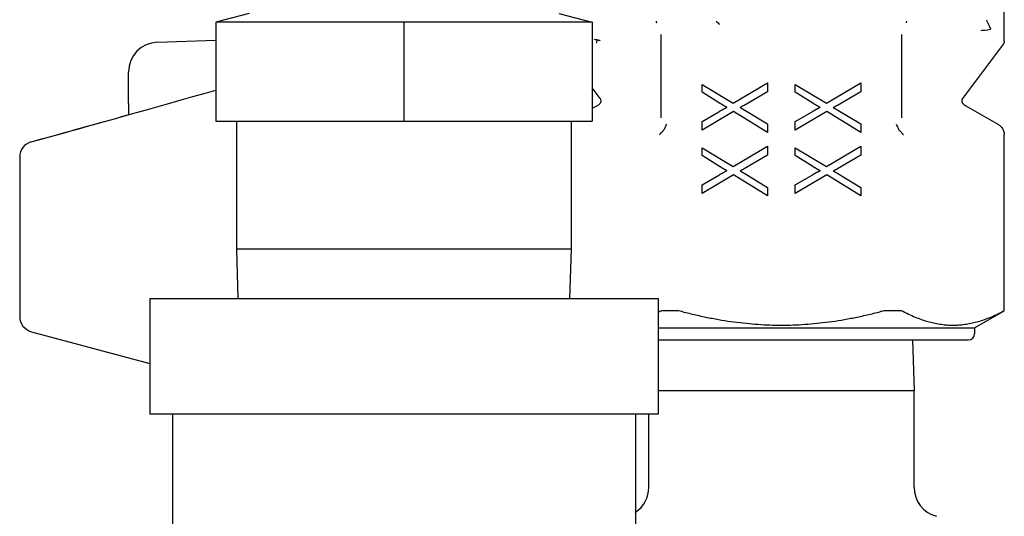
# Model space of a CAD drawing. Header units: inches. Extents: x 18 to 846, y -44 to 561.
# Tile 83 of 256: x 121.166 to 123.123, y 160.661 to 161.649. Entities that reach past the tile are written whole.
import ezdxf

# ---------------------------------------------------------------- set-up
doc = ezdxf.new("R2010")
doc.units = ezdxf.units.IN
doc.header["$LTSCALE"] = 24
doc.header["$MEASUREMENT"] = 0
doc.layers.add('Visible (ANSI)', color=7, linetype='Continuous', lineweight=30)

msp = doc.modelspace()

# ---------------------------------------------------------------- linework, layer by layer
at = {"layer": 'Visible (ANSI)'}
for p, q in [((123.12252, 161.6051), (123.12252, 162.23246)), ((121.74232, 161.64332), (121.5554, 161.64332)), ((121.5554, 161.64332), (121.5554, 161.44647)), ((121.62176, 161.66105), (121.55559, 161.64332)), ((121.92923, 161.64332), (121.74232, 161.64332)), ((122.11633, 161.64332), (121.92923, 161.64332)), ((121.92923, 161.64332), (121.92923, 161.44647)), ((122.30343, 161.64332), (122.11633, 161.64332)), ((122.23745, 161.66105), (122.30362, 161.64332)), ((122.30362, 161.64332), (122.30343, 161.64332)), ((122.30343, 161.64332), (122.30343, 161.44647)), ((122.30381, 161.64332), (122.30362, 161.64332)), ((122.30381, 161.64332), (122.30381, 161.44647)), ((121.43936, 161.60372), (121.5554, 161.60777)), ((122.44011, 161.61922), (122.44011, 161.60949)), ((122.44011, 161.60949), (122.44011, 161.45372)), ((122.91911, 161.60949), (122.91911, 161.61922)), ((122.91911, 161.61922), (122.91911, 161.61922)), ((122.91911, 161.45372), (122.91911, 161.60949)), ((123.12095, 161.60038), (123.03969, 161.49204)), ((121.38236, 161.4816), (121.38236, 161.5447)), ((122.31953, 161.49204), (122.30381, 161.51299)), ((122.52213, 161.50435), (122.52213, 161.5199)), ((122.52213, 161.5199), (122.58382, 161.48246)), ((122.58382, 161.48246), (122.65205, 161.52287)), ((122.65205, 161.52287), (122.65205, 161.50534)), ((122.70717, 161.50435), (122.70717, 161.5199)), ((122.70717, 161.5199), (122.76886, 161.48246)), ((122.76886, 161.48246), (122.83709, 161.52287)), ((122.83709, 161.52287), (122.83709, 161.50534)), ((122.55669, 161.48276), (122.52213, 161.50435)), ((122.65205, 161.50534), (122.60571, 161.47811)), ((122.74173, 161.48276), (122.70717, 161.50435)), ((122.83709, 161.50534), (122.79074, 161.47811)), ((121.38236, 161.4816), (121.38236, 161.45959)), ((122.31347, 161.47755), (122.30381, 161.47198)), ((122.60689, 161.4685), (122.65205, 161.44117)), ((122.79193, 161.4685), (122.83709, 161.44117)), ((123.04575, 161.47755), (123.11071, 161.44004)), ((122.58461, 161.46573), (122.52213, 161.42899)), ((122.52213, 161.44592), (122.5554, 161.46563)), ((122.65205, 161.42404), (122.58461, 161.46573)), ((122.76965, 161.46573), (122.70717, 161.42899)), ((122.70717, 161.44592), (122.74044, 161.46563)), ((122.83709, 161.42404), (122.76965, 161.46573)), ((121.5554, 161.44647), (121.92923, 161.44647)), ((121.59706, 161.19253), (121.59706, 161.44647)), ((121.92923, 161.44647), (122.30343, 161.44647)), ((122.26215, 161.19253), (122.26215, 161.44647)), ((122.30343, 161.44647), (122.30381, 161.44647)), ((122.52213, 161.42899), (122.52213, 161.44592)), ((122.65205, 161.44117), (122.65205, 161.42404)), ((122.70717, 161.42899), (122.70717, 161.44592)), ((122.83709, 161.44117), (122.83709, 161.42404)), ((123.12252, 161.06965), (123.12252, 161.41959)), ((122.52213, 161.39391), (122.58382, 161.35648)), ((122.52213, 161.37836), (122.52213, 161.39391)), ((122.58382, 161.35648), (122.65205, 161.39688)), ((122.65205, 161.39688), (122.65205, 161.37935)), ((122.70717, 161.39391), (122.76886, 161.35648)), ((122.70717, 161.37836), (122.70717, 161.39391)), ((122.76886, 161.35648), (122.83709, 161.39688)), ((122.83709, 161.39688), (122.83709, 161.37935)), ((121.16583, 161.37533), (121.16583, 161.05864)), ((122.55669, 161.35678), (122.52213, 161.37836)), ((122.65205, 161.37935), (122.60571, 161.35212)), ((122.74173, 161.35678), (122.70717, 161.37836)), ((122.83709, 161.37935), (122.79074, 161.35212)), ((122.58461, 161.33974), (122.52213, 161.30301)), ((122.52213, 161.31994), (122.5554, 161.33964)), ((122.65205, 161.29805), (122.58461, 161.33974)), ((122.60689, 161.34252), (122.65205, 161.31519)), ((122.76965, 161.33974), (122.70717, 161.30301)), ((122.70717, 161.31994), (122.74044, 161.33964)), ((122.83709, 161.29805), (122.76965, 161.33974)), ((122.79193, 161.34252), (122.83709, 161.31519)), ((122.52213, 161.30301), (122.52213, 161.31994)), ((122.65205, 161.31519), (122.65205, 161.29805)), ((122.70717, 161.30301), (122.70717, 161.31994)), ((122.83709, 161.31519), (122.83709, 161.29805)), ((122.26215, 161.19253), (121.59706, 161.19253)), ((121.60015, 161.09387), (121.59706, 161.19253)), ((122.25907, 161.09387), (122.26215, 161.19253)), ((121.42461, 161.09387), (122.43461, 161.09387)), ((121.42461, 161.09387), (121.42461, 160.86387)), ((122.43461, 161.09387), (122.43461, 160.86387)), ((122.47141, 161.06965), (122.44515, 161.06965)), ((122.91406, 161.06965), (122.88781, 161.06965)), ((123.06347, 161.03555), (123.12252, 161.06965)), ((123.12252, 161.06965), (123.12226, 161.06965)), ((121.18917, 161.02821), (121.42461, 160.96513)), ((122.43461, 161.03555), (123.06347, 161.03555)), ((123.06347, 161.03555), (123.06347, 161.02374)), ((122.43461, 161.01193), (123.05166, 161.01193)), ((122.93999, 161.01193), (122.94316, 160.91064)), ((122.94316, 160.91064), (122.43461, 160.91064)), ((122.94316, 160.71878), (122.94316, 160.91064)), ((122.43461, 160.86387), (121.42461, 160.86387)), ((121.46961, 160.86387), (121.46961, 160.60387)), ((122.38961, 160.86387), (122.38961, 160.60387)), ((122.41606, 160.71878), (122.41606, 160.86387))]:
    msp.add_line(p, q, dxfattribs=at)
for centre, radius, start, end in [((121.44142, 161.5447), 0.05906, 92, 180), ((122.30166, 161.49801), 0.02362, 300, 317.31814), ((123.05756, 161.49801), 0.02362, 222.68186, 240), ((121.19732, 161.37533), 0.0315, 105.47006, 180), ((121.19732, 161.05864), 0.0315, 180, 255), ((123.05166, 161.02374), 0.01181, 270, 0), ((122.3563, 160.71878), 0.05976, 303.87581, 0), ((123.00292, 160.71878), 0.05976, 180, 255)]:
    msp.add_arc(centre, radius, start, end, dxfattribs=at)
for end_param in [6.2831852, 6.2831624]:
    msp.add_ellipse((121.19732, 161.37533), major_axis=(-0.0084, 0.03035), ratio=0.0644233, start_param=6.2819893, end_param=end_param, dxfattribs=at)
for points, knots in [([(122.43066, 161.6455), (122.43067, 161.64528), (122.43068, 161.64513), (122.43074, 161.64442), (122.43079, 161.64402), (122.43085, 161.64367), (122.43086, 161.64362), (122.43086, 161.64358)], [-0.1124553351, -0.1124553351, -0.1124553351, -0.1124553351, -0.1122451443, -0.1122451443, -0.1113401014, -0.1113401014, -0.1112012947, -0.1112012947, -0.1112012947, -0.1112012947]), ([(122.43086, 161.64358), (122.43091, 161.64328), (122.43096, 161.64307), (122.43104, 161.64272), (122.43107, 161.64259), (122.4311, 161.64245)], [-0.1112012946, -0.1112012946, -0.1112012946, -0.1112012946, -0.1102407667, -0.1102407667, -0.1096171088, -0.1096171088, -0.1096171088, -0.1096171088]), ([(122.54992, 161.6455), (122.54995, 161.64548), (122.54999, 161.64546), (122.55303, 161.64308), (122.55463, 161.64119), (122.5564, 161.63897)], [-0.000264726, -0.000264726, -0.000264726, -0.000264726, 0, 0, 0.027670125, 0.027670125, 0.027670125, 0.027670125]), ([(122.92811, 161.64246), (122.92814, 161.64259), (122.92818, 161.64272), (122.92823, 161.64297), (122.92826, 161.64309), (122.92831, 161.64333), (122.92834, 161.64344), (122.92837, 161.64358)], [-0.0026226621, -0.0026226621, -0.0026226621, -0.0026226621, -0.0020043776, -0.0020043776, -0.001472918, -0.001472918, -0.0010415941, -0.0010415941, -0.0010415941, -0.0010415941]), ([(122.92837, 161.64358), (122.92839, 161.64371), (122.92841, 161.64387), (122.92844, 161.64405), (122.92846, 161.64421), (122.92847, 161.6444), (122.92849, 161.6446), (122.92851, 161.64484), (122.92854, 161.64504), (122.92856, 161.6455)], [-0.0010415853, -0.0010415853, -0.0010415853, -0.0010415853, -0.0006048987, -0.0006048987, -0.0006048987, -0.0002203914, -0.0002203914, -0.0002203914, 0.0002101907, 0.0002101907, 0.0002101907, 0.0002101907]), ([(123.09552, 161.62943), (123.0955, 161.62948), (123.09548, 161.62953), (123.09202, 161.63756), (123.08837, 161.64603), (123.08774, 161.6475)], [-0.000737, -0.000737, -0.000737, -0.000737, 0, 0, 0.12155979, 0.12155979, 0.12155979, 0.12155979]), ([(123.07596, 161.62724), (123.07755, 161.62741), (123.08673, 161.62844), (123.09541, 161.62942), (123.09546, 161.62942), (123.09552, 161.62943)], [-0.12155979, -0.12155979, -0.12155979, -0.12155979, 0, 0, 0.000737, 0.000737, 0.000737, 0.000737]), ([(122.30742, 161.60977), (122.30897, 161.60959), (122.31051, 161.60931), (122.312, 161.60894), (122.31249, 161.60881), (122.31297, 161.60868), (122.31345, 161.60854)], [-0.035874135, -0.035874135, -0.035874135, -0.035874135, -0.024399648, -0.024399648, -0.024399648, -0.0206278, -0.0206278, -0.0206278, -0.0206278]), ([(122.31345, 161.60853), (122.31336, 161.60816), (122.31324, 161.60774), (122.31297, 161.60679), (122.31281, 161.60627), (122.3125, 161.60516), (122.31233, 161.60457), (122.31203, 161.60336), (122.31188, 161.60275), (122.31175, 161.60212), (122.31175, 161.6021), (122.31175, 161.60209)], [0.000022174, 0.000022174, 0.000022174, 0.000022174, 0.004964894, 0.004964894, 0.009857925, 0.009857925, 0.014785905, 0.014785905, 0.019585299, 0.019585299, 0.019708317, 0.019708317, 0.019708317, 0.019708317]), ([(122.31345, 161.60854), (122.31367, 161.6085), (122.31389, 161.60847), (122.3141, 161.60843), (122.31484, 161.60831), (122.31556, 161.60815), (122.31627, 161.60794), (122.317, 161.60774), (122.31772, 161.60749), (122.31841, 161.6072), (122.31877, 161.60705), (122.31911, 161.60689), (122.31946, 161.60673)], [0.013790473, 0.013790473, 0.013790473, 0.013790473, 0.01567217, 0.01567217, 0.01567217, 0.022171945, 0.022171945, 0.022171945, 0.02894739, 0.02894739, 0.02894739, 0.032400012, 0.032400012, 0.032400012, 0.032400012]), ([(123.12252, 161.6051), (123.12252, 161.60427), (123.12238, 161.60344), (123.12186, 161.60184), (123.12145, 161.60106), (123.12094, 161.60038)], [0, 0, 0, 0, 0.006321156, 0.006321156, 0.012805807, 0.012805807, 0.012805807, 0.012805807]), ([(122.31904, 161.48199), (122.3196, 161.4826), (122.32007, 161.48331), (122.32076, 161.48483), (122.32099, 161.48566), (122.32116, 161.48732), (122.32111, 161.48816), (122.32076, 161.48979), (122.32045, 161.4906), (122.31988, 161.49157), (122.31973, 161.49181), (122.31956, 161.49204)], [0.000035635, 0.000035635, 0.000035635, 0.000035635, 0.00635425, 0.00635425, 0.012745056, 0.012745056, 0.019033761, 0.019033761, 0.025453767, 0.025453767, 0.027617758, 0.027617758, 0.027617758, 0.027617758]), ([(123.03966, 161.49204), (123.03918, 161.49139), (123.0388, 161.49065), (123.03827, 161.4891), (123.03812, 161.48827), (123.03808, 161.48658), (123.03821, 161.48571), (123.03873, 161.48412), (123.03911, 161.48337), (123.03977, 161.48246), (123.03997, 161.48222), (123.04018, 161.48199)], [0.000041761, 0.000041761, 0.000041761, 0.000041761, 0.006200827, 0.006200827, 0.012510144, 0.012510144, 0.019044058, 0.019044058, 0.025277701, 0.025277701, 0.027624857, 0.027624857, 0.027624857, 0.027624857]), ([(122.60571, 161.47811), (122.60439, 161.47732), (122.60307, 161.47655), (122.6004, 161.47507), (122.59905, 161.47435), (122.59768, 161.47365)], [0, 0, 0, 0, 0.011656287, 0.011656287, 0.023312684, 0.023312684, 0.023312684, 0.023312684]), ([(122.79074, 161.47811), (122.78943, 161.47732), (122.78811, 161.47655), (122.78543, 161.47507), (122.78409, 161.47435), (122.78272, 161.47365)], [0, 0, 0, 0, 0.011656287, 0.011656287, 0.023312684, 0.023312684, 0.023312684, 0.023312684]), ([(121.38282, 161.45972), (121.38286, 161.45974), (121.38291, 161.45978), (121.38312, 161.45995), (121.38323, 161.46011), (121.38323, 161.46011)], [0.020056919, 0.020056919, 0.020056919, 0.020056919, 0.026914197, 0.026914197, 0.046347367, 0.046347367, 0.046347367, 0.046347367]), ([(122.44339, 161.42656), (122.4437, 161.42686), (122.444, 161.42716), (122.4443, 161.42748), (122.44459, 161.42781), (122.44487, 161.42815), (122.44515, 161.42851)], [0.0000000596, 0.0000000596, 0.0000000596, 0.0000000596, 0.0036555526, 0.0036555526, 0.0036555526, 0.0073029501, 0.0073029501, 0.0073029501, 0.0073029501]), ([(122.44515, 161.42851), (122.4464, 161.4302), (122.44747, 161.43204), (122.44846, 161.43397), (122.44958, 161.43615), (122.45062, 161.4385), (122.45157, 161.44063)], [0.000062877, 0.000062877, 0.000062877, 0.000062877, 0.017206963, 0.017206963, 0.017206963, 0.036596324, 0.036596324, 0.036596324, 0.036596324]), ([(122.90765, 161.44063), (122.90866, 161.43833), (122.90965, 161.43611), (122.91075, 161.43397), (122.91173, 161.43205), (122.91281, 161.4302), (122.91407, 161.42851)], [-0.000335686, -0.000335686, -0.000335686, -0.000335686, 0.019406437, 0.019406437, 0.019406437, 0.037038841, 0.037038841, 0.037038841, 0.037038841]), ([(122.91407, 161.42851), (122.91434, 161.42815), (122.91463, 161.42781), (122.91492, 161.42748), (122.91521, 161.42716), (122.91551, 161.42686), (122.91583, 161.42657)], [0.0000368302, 0.0000368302, 0.0000368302, 0.0000368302, 0.0036831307, 0.0036831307, 0.0036831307, 0.0073067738, 0.0073067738, 0.0073067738, 0.0073067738]), ([(123.11071, 161.44004), (123.11286, 161.4388), (123.11483, 161.4372), (123.11816, 161.43348), (123.11956, 161.43132), (123.12156, 161.42672), (123.12219, 161.42423), (123.12249, 161.42102), (123.12252, 161.4203), (123.12252, 161.41959)], [0, 0, 0, 0, 0.018901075, 0.018901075, 0.038026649, 0.038026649, 0.057130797, 0.057130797, 0.062580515, 0.062580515, 0.062580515, 0.062580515]), ([(122.4372, 161.41959), (122.43722, 161.41962), (122.43749, 161.42002), (122.43788, 161.42056), (122.43812, 161.42089), (122.43837, 161.42121), (122.43862, 161.42153), (122.43913, 161.42218), (122.43967, 161.42282), (122.44025, 161.42346), (122.4412, 161.4245), (122.44225, 161.42553), (122.44339, 161.42656)], [-0.032482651, -0.032482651, -0.032482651, -0.032482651, -0.025562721, -0.025562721, -0.025562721, -0.021459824, -0.021459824, -0.021459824, -0.013303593, -0.013303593, -0.013303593, 0, 0, 0, 0]), ([(122.92202, 161.41959), (122.92199, 161.41962), (122.92173, 161.42002), (122.92133, 161.42057), (122.92109, 161.42089), (122.92085, 161.42121), (122.92059, 161.42154), (122.92008, 161.42218), (122.91954, 161.42283), (122.91895, 161.42347), (122.91801, 161.42451), (122.91697, 161.42554), (122.91583, 161.42657)], [0.0001754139, 0.0001754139, 0.0001754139, 0.0001754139, 0.0014034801, 0.0014034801, 0.0014034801, 0.0021315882, 0.0021315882, 0.0021315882, 0.0035789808, 0.0035789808, 0.0035789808, 0.0059279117, 0.0059279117, 0.0059279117, 0.0059279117]), ([(122.60571, 161.35212), (122.60439, 161.35134), (122.60307, 161.35057), (122.6004, 161.34908), (122.59905, 161.34836), (122.59768, 161.34767)], [0, 0, 0, 0, 0.011656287, 0.011656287, 0.023312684, 0.023312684, 0.023312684, 0.023312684]), ([(122.79074, 161.35212), (122.78943, 161.35134), (122.78811, 161.35057), (122.78543, 161.34908), (122.78409, 161.34836), (122.78272, 161.34767)], [0, 0, 0, 0, 0.011656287, 0.011656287, 0.023312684, 0.023312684, 0.023312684, 0.023312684]), ([(122.44515, 161.06965), (122.44246, 161.06965), (122.43999, 161.06927), (122.43781, 161.06842), (122.4375, 161.06828), (122.4372, 161.06813)], [-0.28906892, -0.28906892, -0.28906892, -0.28906892, -0.264842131, -0.264842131, -0.260427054, -0.260427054, -0.260427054, -0.260427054]), ([(122.48251, 161.06813), (122.48192, 161.06828), (122.48133, 161.06842), (122.47748, 161.06927), (122.47421, 161.06965), (122.47141, 161.06965)], [-0.12974931, -0.12974931, -0.12974931, -0.12974931, -0.125334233, -0.125334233, -0.101107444, -0.101107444, -0.101107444, -0.101107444]), ([(122.88781, 161.06965), (122.885, 161.06965), (122.88174, 161.06927), (122.87789, 161.06842), (122.8773, 161.06828), (122.8767, 161.06813)], [-0.28906892, -0.28906892, -0.28906892, -0.28906892, -0.264842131, -0.264842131, -0.260427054, -0.260427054, -0.260427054, -0.260427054]), ([(122.92201, 161.06813), (122.92172, 161.06828), (122.9214, 161.06842), (122.91923, 161.06927), (122.91676, 161.06965), (122.91406, 161.06965)], [-0.12974931, -0.12974931, -0.12974931, -0.12974931, -0.125334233, -0.125334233, -0.101107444, -0.101107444, -0.101107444, -0.101107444]), ([(123.12226, 161.06965), (123.12215, 161.06965), (123.12136, 161.06927), (123.11968, 161.06842), (123.11941, 161.06828), (123.11911, 161.06813)], [-0.28906892, -0.28906892, -0.28906892, -0.28906892, -0.264842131, -0.264842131, -0.260427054, -0.260427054, -0.260427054, -0.260427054])]:
    msp.add_open_spline(points, degree=3, knots=knots, dxfattribs=at)
for points, degree in [([(121.18893, 161.40568), (121.31122, 161.43952), (121.43341, 161.47371), (121.5554, 161.5086)], 3), ([(122.5554, 161.46563), (122.5657, 161.47167), (122.57134, 161.47424)], 2), ([(122.57134, 161.47424), (122.56441, 161.47791), (122.55669, 161.48276)], 2), ([(122.59768, 161.47365), (122.60432, 161.47009), (122.60689, 161.4685)], 2), ([(122.74044, 161.46563), (122.75074, 161.47167), (122.75638, 161.47424)], 2), ([(122.75638, 161.47424), (122.74945, 161.47791), (122.74173, 161.48276)], 2), ([(122.78272, 161.47365), (122.78936, 161.47009), (122.79193, 161.4685)], 2), ([(121.18895, 161.40568), (121.25372, 161.42361), (121.31847, 161.44164), (121.38317, 161.45981)], 3), ([(122.57134, 161.34826), (122.56441, 161.35192), (122.55669, 161.35678)], 2), ([(122.75638, 161.34826), (122.74945, 161.35192), (122.74173, 161.35678)], 2), ([(122.5554, 161.33964), (122.5657, 161.34569), (122.57134, 161.34826)], 2), ([(122.59768, 161.34767), (122.60432, 161.3441), (122.60689, 161.34252)], 2), ([(122.74044, 161.33964), (122.75074, 161.34569), (122.75638, 161.34826)], 2), ([(122.78272, 161.34767), (122.78936, 161.3441), (122.79193, 161.34252)], 2)]:
    msp.add_open_spline(points, degree=degree, dxfattribs=at)
for points, weights in [([(122.43461, 161.0668), (122.4359, 161.06745), (122.4372, 161.06813)], [1.18817780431, 1.18656091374, 1.18490489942]), ([(122.48251, 161.06813), (122.67961, 161.01718), (122.8767, 161.06813)], [1.18490489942, 1.32509510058, 1.18490489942]), ([(122.92201, 161.06813), (123.02056, 161.01718), (123.11911, 161.06813)], [1.18490489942, 1.32509510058, 1.18490489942])]:
    msp.add_rational_spline(points, weights, degree=2, dxfattribs=at)

doc.saveas('drawing.dxf')
